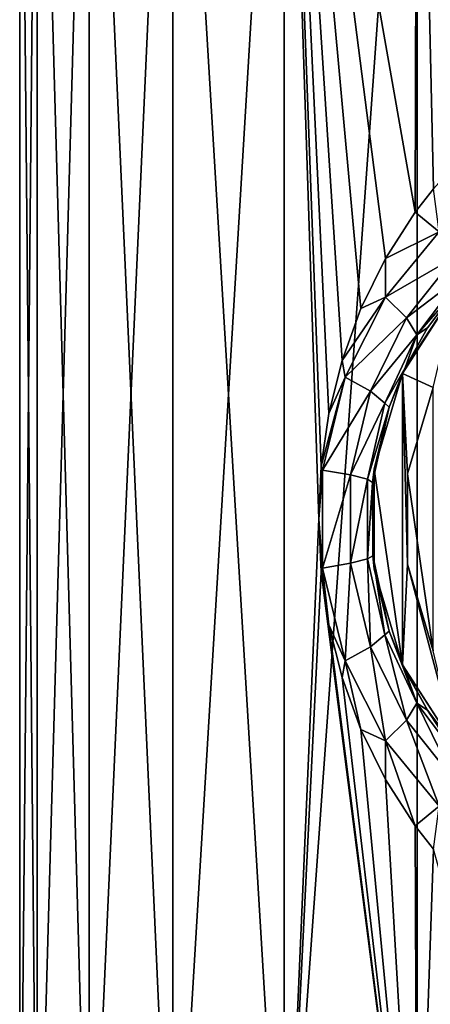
# Model space of a CAD drawing. Header units: millimetres. Extents: x -50 to 50, y 102 to 190.
# Tile 5 of 256: x -23 to -10, y 119 to 151. Entities that reach past the tile are written whole.
import ezdxf

# ---------------------------------------------------------------- set-up
doc = ezdxf.new("R2010")
doc.units = ezdxf.units.MM
doc.header["$LTSCALE"] = 65.185185
for name, color, linetype in [('103', 7, 'CONTINUOUS'), ('3', 7, 'CONTINUOUS'), ('4', 7, 'CONTINUOUS'), ('6', 7, 'CONTINUOUS'), ('7', 7, 'CONTINUOUS'), ('8', 7, 'CONTINUOUS')]:
    doc.layers.add(name, color=color, linetype=linetype)

msp = doc.modelspace()

# ---------------------------------------------------------------- linework, layer by layer
at = {"layer": '103', "color": 7, "linetype": 'CONTINUOUS'}
for points in [[(-22.423, 169.3, 5.118), (-23, 169.3, 0), (-22.423, 108.5, 5.118), (-22.423, 169.3, 5.118)], [(-23, 169.3, 0), (-22.423, 169.3, -5.118), (-23, 108.5), (-23, 169.3, 0)], [(-23, 169.3, 0), (-23, 108.5), (-22.423, 108.5, 5.118), (-23, 169.3, 0)], [(-22.423, 169.3, -5.118), (-22.423, 108.5, -5.118), (-23, 108.5), (-22.423, 169.3, -5.118)], [(-20.722, 169.3, 9.979), (-22.423, 169.3, 5.118), (-20.722, 108.5, 9.98), (-20.722, 169.3, 9.979)], [(-22.423, 169.3, 5.118), (-22.423, 108.5, 5.118), (-20.722, 108.5, 9.98), (-22.423, 169.3, 5.118)], [(-22.423, 169.3, -5.118), (-20.722, 169.3, -9.979), (-22.423, 108.5, -5.118), (-22.423, 169.3, -5.118)], [(-20.722, 169.3, -9.979), (-20.722, 108.5, -9.98), (-22.423, 108.5, -5.118), (-20.722, 169.3, -9.979)], [(-17.982, 169.3, 14.34), (-20.722, 169.3, 9.979), (-17.982, 108.5, 14.34), (-17.982, 169.3, 14.34)], [(-20.722, 169.3, 9.979), (-20.722, 108.5, 9.98), (-17.982, 108.5, 14.34), (-20.722, 169.3, 9.979)], [(-20.722, 169.3, -9.979), (-17.982, 169.3, -14.34), (-20.722, 108.5, -9.98), (-20.722, 169.3, -9.979)], [(-17.982, 169.3, -14.34), (-17.982, 108.5, -14.34), (-20.722, 108.5, -9.98), (-17.982, 169.3, -14.34)], [(-14.34, 169.3, 17.982), (-17.982, 169.3, 14.34), (-14.34, 108.5, 17.982), (-14.34, 169.3, 17.982)], [(-17.982, 169.3, 14.34), (-17.982, 108.5, 14.34), (-14.34, 108.5, 17.982), (-17.982, 169.3, 14.34)], [(-17.982, 169.3, -14.34), (-14.34, 169.3, -17.982), (-17.982, 108.5, -14.34), (-17.982, 169.3, -14.34)], [(-14.34, 169.3, -17.982), (-14.34, 108.5, -17.982), (-17.982, 108.5, -14.34), (-14.34, 169.3, -17.982)], [(-13.204, 134.799, 18.832), (-13.121, 136.532, 18.89), (-14.34, 169.3, 17.982), (-13.204, 134.799, 18.832)], [(-13.204, 134.799, 18.832), (-14.34, 169.3, 17.982), (-14.34, 108.5, 17.982), (-13.204, 134.799, 18.832)], [(-13.121, 136.532, 18.89), (-12.869, 138.267, 19.063), (-14.34, 169.3, 17.982), (-13.121, 136.532, 18.89)], [(-12.869, 138.267, 19.063), (-12.439, 139.999, 19.346), (-14.34, 169.3, 17.982), (-12.869, 138.267, 19.063)], [(-12.439, 139.999, 19.346), (-11.821, 141.705, 19.73), (-14.34, 169.3, 17.982), (-12.439, 139.999, 19.346)], [(-11.821, 141.705, 19.73), (-11.016, 143.345, 20.19), (-14.34, 169.3, 17.982), (-11.821, 141.705, 19.73)], [(-11.016, 143.345, 20.19), (-10.042, 144.864, 20.692), (-14.34, 169.3, 17.982), (-11.016, 143.345, 20.19)], [(-10.042, 144.864, 20.692), (-9.979, 169.3, 20.722), (-14.34, 169.3, 17.982), (-10.042, 144.864, 20.692)], [(-14.34, 169.3, -17.982), (-9.979, 169.3, -20.722), (-14.34, 108.5, -17.982), (-14.34, 169.3, -17.982)], [(-9.979, 169.3, -20.722), (-9.98, 108.5, -20.722), (-14.34, 108.5, -17.982), (-9.979, 169.3, -20.722)], [(-10.042, 144.864, 20.692), (-9.443, 145.633, 20.972), (-9.979, 169.3, 20.722), (-10.042, 144.864, 20.692)], [(-9.979, 169.3, -20.722), (-5.118, 169.3, -22.423), (-9.98, 108.5, -20.722), (-9.979, 169.3, -20.722)], [(-5.118, 169.3, -22.423), (-5.118, 108.5, -22.423), (-9.98, 108.5, -20.722), (-5.118, 169.3, -22.423)], [(-9.443, 145.633, 20.972), (-8.932, 146.216, 21.195), (-9.979, 169.3, 20.722), (-9.443, 145.633, 20.972)], [(-8.932, 146.216, 21.195), (-7.729, 147.367, 21.663), (-9.979, 169.3, 20.722), (-8.932, 146.216, 21.195)], [(-7.729, 147.367, 21.663), (-5.183, 149.056, 22.408), (-9.979, 169.3, 20.722), (-7.729, 147.367, 21.663)], [(-5.183, 149.056, 22.408), (-5.118, 169.3, 22.423), (-9.979, 169.3, 20.722), (-5.183, 149.056, 22.408)], [(-13.121, 133.067, 18.89), (-13.204, 134.799, 18.832), (-14.34, 108.5, 17.982), (-13.121, 133.067, 18.89)], [(-13.121, 133.067, 18.89), (-14.34, 108.5, 17.982), (-9.98, 108.5, 20.722), (-13.121, 133.067, 18.89)], [(-12.869, 131.331, 19.063), (-13.121, 133.067, 18.89), (-9.98, 108.5, 20.722), (-12.869, 131.331, 19.063)], [(-12.438, 129.599, 19.347), (-12.869, 131.331, 19.063), (-9.98, 108.5, 20.722), (-12.438, 129.599, 19.347)], [(-11.82, 127.893, 19.73), (-12.438, 129.599, 19.347), (-9.98, 108.5, 20.722), (-11.82, 127.893, 19.73)], [(-11.016, 126.254, 20.19), (-11.82, 127.893, 19.73), (-9.98, 108.5, 20.722), (-11.016, 126.254, 20.19)], [(-10.041, 124.735, 20.692), (-11.016, 126.254, 20.19), (-9.98, 108.5, 20.722), (-10.041, 124.735, 20.692)], [(-9.443, 123.967, 20.972), (-10.041, 124.735, 20.692), (-9.98, 108.5, 20.722), (-9.443, 123.967, 20.972)], [(-9.443, 123.967, 20.972), (-9.98, 108.5, 20.722), (-5.118, 108.5, 22.423), (-9.443, 123.967, 20.972)]]:
    msp.add_3dface(points, dxfattribs=at)
at = {"layer": '3', "color": 7, "linetype": 'CONTINUOUS'}
for points in [[(-9.443, 145.633, 20.972), (-10.042, 144.864, 20.692), (-9.264, 144.218, 21.249), (-9.443, 145.633, 20.972)], [(-10.042, 144.864, 20.692), (-11.016, 143.345, 20.19), (-9.264, 144.218, 21.249), (-10.042, 144.864, 20.692)], [(-9.264, 144.218, 21.249), (-11.016, 143.345, 20.19), (-11.016, 142.08, 20.265), (-9.264, 144.218, 21.249)], [(-9.264, 144.218, 21.249), (-11.016, 142.08, 20.265), (-8.748, 143.393, 22.139), (-9.264, 144.218, 21.249)], [(-11.016, 143.345, 20.19), (-11.821, 141.705, 19.73), (-11.016, 142.08, 20.265), (-11.016, 143.345, 20.19)], [(-11.016, 142.08, 20.265), (-10.332, 141.399, 21.162), (-8.748, 143.393, 22.139), (-11.016, 142.08, 20.265)], [(-10.332, 141.399, 21.162), (-8.55, 142.759, 23.236), (-8.748, 143.393, 22.139), (-10.332, 141.399, 21.162)], [(-9.994, 140.844, 22.268), (-8.55, 142.759, 23.236), (-10.332, 141.399, 21.162), (-9.994, 140.844, 22.268)], [(-9.994, 140.844, 22.268), (-8.704, 142.316, 24.319), (-8.55, 142.759, 23.236), (-9.994, 140.844, 22.268)], [(-9.642, 141.068, 23.668), (-8.704, 142.316, 24.319), (-9.994, 140.844, 22.268), (-9.642, 141.068, 23.668)], [(-11.821, 141.705, 19.73), (-12.439, 139.999, 19.346), (-11.016, 142.08, 20.265), (-11.821, 141.705, 19.73)], [(-11.016, 142.08, 20.265), (-12.439, 139.999, 19.346), (-12.342, 139.453, 19.423), (-11.016, 142.08, 20.265)], [(-11.016, 142.08, 20.265), (-12.342, 139.453, 19.423), (-10.332, 141.399, 21.162), (-11.016, 142.08, 20.265)], [(-12.342, 139.453, 19.423), (-11.512, 138.993, 20.337), (-10.332, 141.399, 21.162), (-12.342, 139.453, 19.423)], [(-11.512, 138.993, 20.337), (-9.994, 140.844, 22.268), (-10.332, 141.399, 21.162), (-11.512, 138.993, 20.337)], [(-11.041, 138.604, 21.465), (-9.994, 140.844, 22.268), (-11.512, 138.993, 20.337), (-11.041, 138.604, 21.465)], [(-11.041, 138.604, 21.465), (-10.372, 139.766, 23.099), (-9.994, 140.844, 22.268), (-11.041, 138.604, 21.465)], [(-10.372, 139.766, 23.099), (-9.642, 141.068, 23.668), (-9.994, 140.844, 22.268), (-10.372, 139.766, 23.099)], [(-12.439, 139.999, 19.346), (-12.869, 138.267, 19.063), (-12.342, 139.453, 19.423), (-12.439, 139.999, 19.346)], [(-10.898, 138.473, 22.656), (-10.372, 139.766, 23.099), (-11.041, 138.604, 21.465), (-10.898, 138.473, 22.656)], [(-12.869, 138.267, 19.063), (-13.121, 136.532, 18.89), (-12.342, 139.453, 19.423), (-12.869, 138.267, 19.063)], [(-12.342, 139.453, 19.423), (-13.121, 136.532, 18.89), (-13.078, 136.409, 18.921), (-12.342, 139.453, 19.423)], [(-12.342, 139.453, 19.423), (-13.078, 136.409, 18.921), (-11.512, 138.993, 20.337), (-12.342, 139.453, 19.423)], [(-13.078, 136.409, 18.921), (-12.159, 136.245, 19.851), (-11.512, 138.993, 20.337), (-13.078, 136.409, 18.921)], [(-12.159, 136.245, 19.851), (-11.041, 138.604, 21.465), (-11.512, 138.993, 20.337), (-12.159, 136.245, 19.851)], [(-11.603, 136.103, 20.998), (-11.041, 138.604, 21.465), (-12.159, 136.245, 19.851), (-11.603, 136.103, 20.998)], [(-11.603, 136.103, 20.998), (-10.898, 138.473, 22.656), (-11.041, 138.604, 21.465), (-11.603, 136.103, 20.998)], [(-11.438, 135.997, 22.166), (-10.898, 138.473, 22.656), (-11.603, 136.103, 20.998), (-11.438, 135.997, 22.166)], [(-13.121, 136.532, 18.89), (-13.204, 134.799, 18.832), (-13.078, 136.409, 18.921), (-13.121, 136.532, 18.89)], [(-13.078, 136.409, 18.921), (-13.204, 134.799, 18.832), (-13.078, 133.191, 18.921), (-13.078, 136.409, 18.921)], [(-13.078, 136.409, 18.921), (-13.078, 133.191, 18.921), (-12.159, 136.245, 19.851), (-13.078, 136.409, 18.921)], [(-13.078, 133.191, 18.921), (-12.159, 133.355, 19.851), (-12.159, 136.245, 19.851), (-13.078, 133.191, 18.921)], [(-12.159, 133.355, 19.851), (-11.603, 136.103, 20.998), (-12.159, 136.245, 19.851), (-12.159, 133.355, 19.851)], [(-11.603, 133.497, 20.998), (-11.603, 136.103, 20.998), (-12.159, 133.355, 19.851), (-11.603, 133.497, 20.998)], [(-11.603, 133.497, 20.998), (-11.438, 135.997, 22.166), (-11.603, 136.103, 20.998), (-11.603, 133.497, 20.998)], [(-11.437, 133.598, 22.167), (-11.438, 135.997, 22.166), (-11.603, 133.497, 20.998), (-11.437, 133.598, 22.167)], [(-13.204, 134.799, 18.832), (-13.121, 133.067, 18.89), (-13.078, 133.191, 18.921), (-13.204, 134.799, 18.832)], [(-11.512, 130.607, 20.337), (-11.603, 133.497, 20.998), (-12.159, 133.355, 19.851), (-11.512, 130.607, 20.337)], [(-11.041, 130.996, 21.465), (-11.437, 133.598, 22.167), (-11.603, 133.497, 20.998), (-11.041, 130.996, 21.465)], [(-11.041, 130.996, 21.465), (-11.603, 133.497, 20.998), (-11.512, 130.607, 20.337), (-11.041, 130.996, 21.465)], [(-10.896, 131.122, 22.657), (-11.437, 133.598, 22.167), (-11.041, 130.996, 21.465), (-10.896, 131.122, 22.657)], [(-13.121, 133.067, 18.89), (-12.869, 131.331, 19.063), (-13.078, 133.191, 18.921), (-13.121, 133.067, 18.89)], [(-13.078, 133.191, 18.921), (-12.342, 130.147, 19.423), (-12.159, 133.355, 19.851), (-13.078, 133.191, 18.921)], [(-13.078, 133.191, 18.921), (-12.869, 131.331, 19.063), (-12.342, 130.147, 19.423), (-13.078, 133.191, 18.921)], [(-12.342, 130.147, 19.423), (-11.512, 130.607, 20.337), (-12.159, 133.355, 19.851), (-12.342, 130.147, 19.423)], [(-12.869, 131.331, 19.063), (-12.438, 129.599, 19.347), (-12.342, 130.147, 19.423), (-12.869, 131.331, 19.063)], [(-10.332, 128.201, 21.162), (-11.041, 130.996, 21.465), (-11.512, 130.607, 20.337), (-10.332, 128.201, 21.162)], [(-9.994, 128.756, 22.268), (-10.896, 131.122, 22.657), (-11.041, 130.996, 21.465), (-9.994, 128.756, 22.268)], [(-9.994, 128.756, 22.268), (-11.041, 130.996, 21.465), (-10.332, 128.201, 21.162), (-9.994, 128.756, 22.268)], [(-10.37, 129.829, 23.101), (-10.896, 131.122, 22.657), (-9.994, 128.756, 22.268), (-10.37, 129.829, 23.101)], [(-12.342, 130.147, 19.423), (-11.016, 127.52, 20.265), (-11.512, 130.607, 20.337), (-12.342, 130.147, 19.423)], [(-11.016, 127.52, 20.265), (-10.332, 128.201, 21.162), (-11.512, 130.607, 20.337), (-11.016, 127.52, 20.265)], [(-12.438, 129.599, 19.347), (-11.82, 127.893, 19.73), (-12.342, 130.147, 19.423), (-12.438, 129.599, 19.347)], [(-12.342, 130.147, 19.423), (-11.82, 127.893, 19.73), (-11.016, 127.52, 20.265), (-12.342, 130.147, 19.423)], [(-9.64, 128.529, 23.669), (-10.37, 129.829, 23.101), (-9.994, 128.756, 22.268), (-9.64, 128.529, 23.669)], [(-8.748, 126.207, 22.139), (-9.994, 128.756, 22.268), (-10.332, 128.201, 21.162), (-8.748, 126.207, 22.139)], [(-8.55, 126.841, 23.236), (-9.64, 128.529, 23.669), (-9.994, 128.756, 22.268), (-8.55, 126.841, 23.236)], [(-8.55, 126.841, 23.236), (-9.994, 128.756, 22.268), (-8.748, 126.207, 22.139), (-8.55, 126.841, 23.236)], [(-8.703, 127.282, 24.32), (-9.64, 128.529, 23.669), (-8.55, 126.841, 23.236), (-8.703, 127.282, 24.32)], [(-11.016, 127.52, 20.265), (-9.264, 125.382, 21.249), (-10.332, 128.201, 21.162), (-11.016, 127.52, 20.265)], [(-9.264, 125.382, 21.249), (-8.748, 126.207, 22.139), (-10.332, 128.201, 21.162), (-9.264, 125.382, 21.249)], [(-11.82, 127.893, 19.73), (-11.016, 126.254, 20.19), (-11.016, 127.52, 20.265), (-11.82, 127.893, 19.73)], [(-11.016, 126.254, 20.19), (-10.041, 124.735, 20.692), (-11.016, 127.52, 20.265), (-11.016, 126.254, 20.19)], [(-11.016, 127.52, 20.265), (-10.041, 124.735, 20.692), (-9.264, 125.382, 21.249), (-11.016, 127.52, 20.265)], [(-10.041, 124.735, 20.692), (-9.443, 123.967, 20.972), (-9.264, 125.382, 21.249), (-10.041, 124.735, 20.692)]]:
    msp.add_3dface(points, dxfattribs=at)
at = {"layer": '4', "color": 7, "linetype": 'CONTINUOUS'}
for points in [[(-8.691, 142.331, 30), (-10.372, 139.766, 23.099), (-10.461, 139.578, 30), (-8.691, 142.331, 30)], [(-9.642, 141.068, 23.668), (-10.372, 139.766, 23.099), (-8.691, 142.331, 30), (-9.642, 141.068, 23.668)], [(-8.704, 142.316, 24.319), (-9.642, 141.068, 23.668), (-8.691, 142.331, 30), (-8.704, 142.316, 24.319)], [(-10.461, 139.578, 30), (-10.898, 138.473, 22.656), (-11.383, 136.437, 30), (-10.461, 139.578, 30)], [(-10.372, 139.766, 23.099), (-10.898, 138.473, 22.656), (-10.461, 139.578, 30), (-10.372, 139.766, 23.099)], [(-10.898, 138.473, 22.656), (-11.438, 135.997, 22.166), (-11.383, 136.437, 30), (-10.898, 138.473, 22.656)], [(-11.438, 135.997, 22.166), (-11.437, 133.598, 22.167), (-11.383, 136.437, 30), (-11.438, 135.997, 22.166)], [(-11.383, 136.437, 30), (-11.437, 133.598, 22.167), (-11.383, 133.163, 30), (-11.383, 136.437, 30)], [(-11.437, 133.598, 22.167), (-10.896, 131.122, 22.657), (-11.383, 133.163, 30), (-11.437, 133.598, 22.167)], [(-11.383, 133.163, 30), (-10.896, 131.122, 22.657), (-10.461, 130.022, 30), (-11.383, 133.163, 30)], [(-10.896, 131.122, 22.657), (-10.37, 129.829, 23.101), (-10.461, 130.022, 30), (-10.896, 131.122, 22.657)], [(-10.37, 129.829, 23.101), (-9.64, 128.529, 23.669), (-10.461, 130.022, 30), (-10.37, 129.829, 23.101)], [(-9.64, 128.529, 23.669), (-8.703, 127.282, 24.32), (-10.461, 130.022, 30), (-9.64, 128.529, 23.669)], [(-10.461, 130.022, 30), (-8.703, 127.282, 24.32), (-8.691, 127.269, 30), (-10.461, 130.022, 30)]]:
    msp.add_3dface(points, dxfattribs=at)
at = {"layer": '6', "color": 7, "linetype": 'CONTINUOUS'}
for points in [[(-8.691, 142.331, 30), (-10.461, 139.578, 30), (-9.46, 139.12, 30), (-8.691, 142.331, 30)], [(-10.461, 139.578, 30), (-11.383, 136.437, 30), (-10.461, 130.022, 30), (-10.461, 139.578, 30)], [(-10.461, 139.578, 30), (-10.461, 130.022, 30), (-10.294, 133.32, 30), (-10.461, 139.578, 30)], [(-9.46, 139.12, 30), (-10.461, 139.578, 30), (-10.294, 136.28, 30), (-9.46, 139.12, 30)], [(-10.294, 136.28, 30), (-10.461, 139.578, 30), (-10.294, 133.32, 30), (-10.294, 136.28, 30)], [(-11.383, 136.437, 30), (-11.383, 133.163, 30), (-10.461, 130.022, 30), (-11.383, 136.437, 30)], [(-10.461, 130.022, 30), (-8.691, 127.269, 30), (-10.294, 133.32, 30), (-10.461, 130.022, 30)], [(-10.294, 133.32, 30), (-8.691, 127.269, 30), (-9.46, 130.48, 30), (-10.294, 133.32, 30)]]:
    msp.add_3dface(points, dxfattribs=at)
at = {"layer": '7', "color": 7, "linetype": 'CONTINUOUS'}
for points in [[(-9.46, 139.12, 30), (-10.294, 136.28, 30), (-9.46, 139.12, 40), (-9.46, 139.12, 30)], [(-9.46, 139.12, 40), (-10.294, 136.28, 30), (-10.294, 136.28, 40), (-9.46, 139.12, 40)], [(-10.294, 136.28, 30), (-10.294, 133.32, 30), (-10.294, 136.28, 40), (-10.294, 136.28, 30)], [(-10.294, 136.28, 40), (-10.294, 133.32, 30), (-10.294, 133.32, 40), (-10.294, 136.28, 40)], [(-10.294, 133.32, 30), (-9.46, 130.48, 30), (-10.294, 133.32, 40), (-10.294, 133.32, 30)], [(-10.294, 133.32, 40), (-9.46, 130.48, 30), (-9.46, 130.48, 40), (-10.294, 133.32, 40)]]:
    msp.add_3dface(points, dxfattribs=at)
at = {"layer": '8', "color": 7, "linetype": 'CONTINUOUS'}
for points in [[(-9.46, 139.12, 40), (-10.294, 136.28, 40), (-9.46, 130.48, 40), (-9.46, 139.12, 40)], [(-10.294, 136.28, 40), (-10.294, 133.32, 40), (-9.46, 130.48, 40), (-10.294, 136.28, 40)]]:
    msp.add_3dface(points, dxfattribs=at)

doc.saveas('drawing.dxf')
